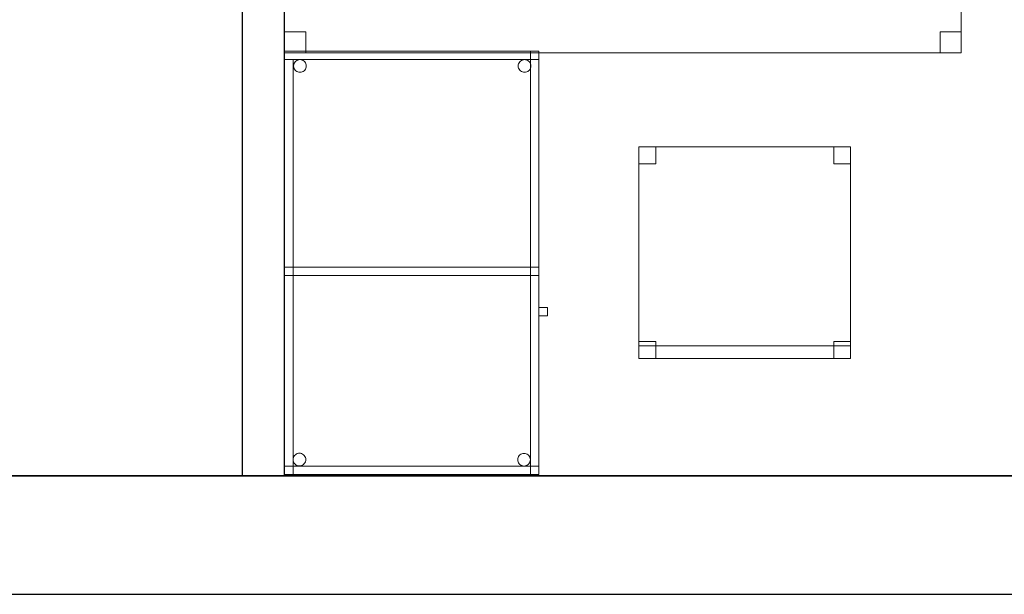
# Model space of a CAD drawing. Header units: metres. Extents: x 397.7 to 427.5, y 12.7 to 28.4.
# Tile 16 of 142: x 407.9 to 410.2, y 12.8 to 14.2. Entities that reach past the tile are written whole.
import ezdxf

# ---------------------------------------------------------------- set-up
doc = ezdxf.new("R2010")
doc.units = ezdxf.units.M
doc.layers.add('01_SUELOS', color=7, linetype='Continuous', lineweight=25, true_color=0x007f00)
for name, color, linetype, lineweight in [('02_MOBILIARIO', 7, 'Continuous', 18), ('A-DETL-____-MBND', 7, 'Continuous', 18), ('A-WALL-____-MCUT', 7, 'Continuous', 25), ('A-WALL-____-OTLN', 7, 'Continuous', 25)]:
    doc.layers.add(name, color=color, linetype=linetype, lineweight=lineweight)

# ---------------------------------------------------------------- blocks, each defined once
blk = doc.blocks.new('Family - Taula 100X60_P2-152700-05_CLI_AIRE_P2')
at = {"layer": 'A-DETL-____-MBND', "color": 253, "true_color": 0xaaaaaa}
for p, q in [((0, 1), (0.58, 1)), ((0, 0), (0, 1)), ((0.58, 1), (0, 1)), ((0, 1), (0, 0)), ((0.6, 1), (0, 1)), ((0, 1), (0.6, 1)), ((0, 1), (0, 0)), ((0, 0), (0, 1)), ((0, 0.98), (0, 1)), ((0, 1), (0, 0.98)), ((0, 1), (0.6, 1)), ((0.6, 1), (0, 1)), ((0.6, 1), (0, 1)), ((0, 1), (0.6, 1)), ((0, 1), (0, 0)), ((0, 0), (0, 1)), ((0.58, 1), (0.58, 0)), ((0.58, 0), (0.58, 1)), ((0.6, 0), (0.6, 1)), ((0.6, 1), (0.6, 0)), ((0.6, 1), (0.6, 0.98)), ((0.6, 1), (0.6, 0.98)), ((0.6, 0), (0.6, 1)), ((0.6, 1), (0.6, 0)), ((0, 0.98), (0.02, 0.98)), ((0.02, 0.98), (0, 0.98)), ((0, 0), (0, 0.98)), ((0, 0.98), (0, 0)), ((0.6, 0.98), (0, 0.98)), ((0, 0.98), (0.6, 0.98)), ((0.02, 0.98), (0.02, 0)), ((0.02, 0), (0.02, 0.98)), ((0.0247, 0.9746), (0.0266, 0.9764)), ((0.0266, 0.9764), (0.0247, 0.9746)), ((0.0266, 0.9764), (0.0287, 0.9779)), ((0.0287, 0.9779), (0.0266, 0.9764)), ((0.0287, 0.9779), (0.0311, 0.979)), ((0.0311, 0.979), (0.0287, 0.9779)), ((0.0311, 0.979), (0.0336, 0.9797)), ((0.0336, 0.9797), (0.0311, 0.979)), ((0.0336, 0.9797), (0.0362, 0.9799)), ((0.0362, 0.9799), (0.0336, 0.9797)), ((0.0362, 0.9799), (0.0388, 0.9797)), ((0.0388, 0.9797), (0.0362, 0.9799)), ((0.0388, 0.9797), (0.0413, 0.979)), ((0.0413, 0.979), (0.0388, 0.9797)), ((0.0413, 0.979), (0.0436, 0.9779)), ((0.0436, 0.9779), (0.0413, 0.979)), ((0.0436, 0.9779), (0.0458, 0.9764)), ((0.0458, 0.9764), (0.0436, 0.9779)), ((0.0458, 0.9764), (0.0476, 0.9746)), ((0.0476, 0.9746), (0.0458, 0.9764)), ((0.5547, 0.9746), (0.5566, 0.9764)), ((0.5566, 0.9764), (0.5547, 0.9746)), ((0.5566, 0.9764), (0.5587, 0.9779)), ((0.5587, 0.9779), (0.5566, 0.9764)), ((0.5587, 0.9779), (0.5611, 0.979)), ((0.5611, 0.979), (0.5587, 0.9779)), ((0.5611, 0.979), (0.5636, 0.9797)), ((0.5636, 0.9797), (0.5611, 0.979)), ((0.5636, 0.9797), (0.5662, 0.9799)), ((0.5662, 0.9799), (0.5636, 0.9797)), ((0.5662, 0.9799), (0.5688, 0.9797)), ((0.5688, 0.9797), (0.5662, 0.9799)), ((0.5688, 0.9797), (0.5713, 0.979)), ((0.5713, 0.979), (0.5688, 0.9797)), ((0.5713, 0.979), (0.5736, 0.9779)), ((0.5736, 0.9779), (0.5713, 0.979)), ((0.5736, 0.9779), (0.5758, 0.9764)), ((0.5758, 0.9764), (0.5736, 0.9779)), ((0.5758, 0.9764), (0.5776, 0.9746)), ((0.5776, 0.9746), (0.5758, 0.9764)), ((0.0212, 0.965), (0.0215, 0.9676)), ((0.0215, 0.9676), (0.0212, 0.965)), ((0.0215, 0.9624), (0.0212, 0.965)), ((0.0212, 0.965), (0.0215, 0.9624)), ((0.0215, 0.9676), (0.0221, 0.9701)), ((0.0221, 0.9701), (0.0215, 0.9676)), ((0.0221, 0.9599), (0.0215, 0.9624)), ((0.0215, 0.9624), (0.0221, 0.9599)), ((0.0221, 0.9701), (0.0232, 0.9725)), ((0.0232, 0.9725), (0.0221, 0.9701)), ((0.0232, 0.9575), (0.0221, 0.9599)), ((0.0221, 0.9599), (0.0232, 0.9575)), ((0.0232, 0.9725), (0.0247, 0.9746)), ((0.0247, 0.9746), (0.0232, 0.9725)), ((0.0247, 0.9554), (0.0232, 0.9575)), ((0.0232, 0.9575), (0.0247, 0.9554)), ((0.0266, 0.9536), (0.0247, 0.9554)), ((0.0247, 0.9554), (0.0266, 0.9536)), ((0.0287, 0.9521), (0.0266, 0.9536)), ((0.0266, 0.9536), (0.0287, 0.9521)), ((0.0458, 0.9536), (0.0436, 0.9521)), ((0.0436, 0.9521), (0.0458, 0.9536)), ((0.0476, 0.9554), (0.0458, 0.9536)), ((0.0458, 0.9536), (0.0476, 0.9554)), ((0.0476, 0.9746), (0.0491, 0.9725)), ((0.0491, 0.9725), (0.0476, 0.9746)), ((0.0491, 0.9575), (0.0476, 0.9554)), ((0.0476, 0.9554), (0.0491, 0.9575)), ((0.0491, 0.9725), (0.0502, 0.9701)), ((0.0502, 0.9701), (0.0491, 0.9725)), ((0.0502, 0.9599), (0.0491, 0.9575)), ((0.0491, 0.9575), (0.0502, 0.9599)), ((0.0502, 0.9701), (0.0509, 0.9676)), ((0.0509, 0.9676), (0.0502, 0.9701)), ((0.0509, 0.9624), (0.0502, 0.9599)), ((0.0502, 0.9599), (0.0509, 0.9624)), ((0.0509, 0.9676), (0.0511, 0.965)), ((0.0511, 0.965), (0.0509, 0.9676)), ((0.0511, 0.965), (0.0509, 0.9624)), ((0.0509, 0.9624), (0.0511, 0.965)), ((0.5512, 0.965), (0.5515, 0.9676)), ((0.5515, 0.9676), (0.5512, 0.965)), ((0.5515, 0.9624), (0.5512, 0.965)), ((0.5512, 0.965), (0.5515, 0.9624)), ((0.5515, 0.9676), (0.5521, 0.9701)), ((0.5521, 0.9701), (0.5515, 0.9676)), ((0.5521, 0.9599), (0.5515, 0.9624)), ((0.5515, 0.9624), (0.5521, 0.9599)), ((0.5521, 0.9701), (0.5532, 0.9725)), ((0.5532, 0.9725), (0.5521, 0.9701)), ((0.5532, 0.9575), (0.5521, 0.9599)), ((0.5521, 0.9599), (0.5532, 0.9575)), ((0.5532, 0.9725), (0.5547, 0.9746)), ((0.5547, 0.9746), (0.5532, 0.9725)), ((0.5547, 0.9554), (0.5532, 0.9575)), ((0.5532, 0.9575), (0.5547, 0.9554)), ((0.5566, 0.9536), (0.5547, 0.9554)), ((0.5547, 0.9554), (0.5566, 0.9536)), ((0.5587, 0.9521), (0.5566, 0.9536)), ((0.5566, 0.9536), (0.5587, 0.9521)), ((0.5758, 0.9536), (0.5736, 0.9521)), ((0.5736, 0.9521), (0.5758, 0.9536)), ((0.5776, 0.9554), (0.5758, 0.9536)), ((0.5758, 0.9536), (0.5776, 0.9554)), ((0.5776, 0.9746), (0.5791, 0.9725)), ((0.5791, 0.9725), (0.5776, 0.9746)), ((0.5791, 0.9575), (0.5776, 0.9554)), ((0.5776, 0.9554), (0.5791, 0.9575)), ((0.5791, 0.9725), (0.5802, 0.9701)), ((0.5802, 0.9701), (0.5791, 0.9725)), ((0.5802, 0.9599), (0.5791, 0.9575)), ((0.5791, 0.9575), (0.5802, 0.9599)), ((0.5802, 0.9701), (0.5809, 0.9676)), ((0.5809, 0.9676), (0.5802, 0.9701)), ((0.5809, 0.9624), (0.5802, 0.9599)), ((0.5802, 0.9599), (0.5809, 0.9624)), ((0.5809, 0.9676), (0.5811, 0.965)), ((0.5811, 0.965), (0.5809, 0.9676)), ((0.5811, 0.965), (0.5809, 0.9624)), ((0.5809, 0.9624), (0.5811, 0.965)), ((0.0311, 0.951), (0.0287, 0.9521)), ((0.0287, 0.9521), (0.0311, 0.951)), ((0.0336, 0.9503), (0.0311, 0.951)), ((0.0311, 0.951), (0.0336, 0.9503)), ((0.0362, 0.9501), (0.0336, 0.9503)), ((0.0336, 0.9503), (0.0362, 0.9501)), ((0.0388, 0.9503), (0.0362, 0.9501)), ((0.0362, 0.9501), (0.0388, 0.9503)), ((0.0413, 0.951), (0.0388, 0.9503)), ((0.0388, 0.9503), (0.0413, 0.951)), ((0.0436, 0.9521), (0.0413, 0.951)), ((0.0413, 0.951), (0.0436, 0.9521)), ((0.5611, 0.951), (0.5587, 0.9521)), ((0.5587, 0.9521), (0.5611, 0.951)), ((0.5636, 0.9503), (0.5611, 0.951)), ((0.5611, 0.951), (0.5636, 0.9503)), ((0.5662, 0.9501), (0.5636, 0.9503)), ((0.5636, 0.9503), (0.5662, 0.9501)), ((0.5688, 0.9503), (0.5662, 0.9501)), ((0.5662, 0.9501), (0.5688, 0.9503)), ((0.5713, 0.951), (0.5688, 0.9503)), ((0.5688, 0.9503), (0.5713, 0.951)), ((0.5736, 0.9521), (0.5713, 0.951)), ((0.5713, 0.951), (0.5736, 0.9521)), ((0, 0.47), (0, 0.49)), ((0, 0.49), (0, 0.47)), ((0, 0.49), (0.6, 0.49)), ((0.6, 0.49), (0, 0.49)), ((0, 0.47), (0, 0.49)), ((0, 0.49), (0, 0.47)), ((0, 0.49), (0.58, 0.49)), ((0.58, 0.49), (0, 0.49)), ((0.58, 0.49), (0.58, 0.47)), ((0.58, 0.49), (0.58, 0.47)), ((0.58, 0.49), (0.6, 0.49)), ((0.6, 0.49), (0.58, 0.49)), ((0.58, 0), (0.58, 0.49)), ((0.58, 0.49), (0.58, 0)), ((0.6, 0.49), (0.6, 0.47)), ((0.6, 0.49), (0.6, 0.47)), ((0.6, 0.49), (0.6, 0)), ((0.6, 0), (0.6, 0.49)), ((0.6, 0.47), (0, 0.47)), ((0, 0.47), (0.6, 0.47)), ((0.58, 0.47), (0, 0.47)), ((0, 0.47), (0.58, 0.47)), ((0.6, 0.3744), (0.6, 0.3944)), ((0.6, 0.3944), (0.62, 0.3944)), ((0.62, 0.3944), (0.6, 0.3944)), ((0.6, 0.3944), (0.6, 0.3744)), ((0.62, 0.3744), (0.6, 0.3744)), ((0.6, 0.3744), (0.62, 0.3744)), ((0.62, 0.3944), (0.62, 0.3744)), ((0.62, 0.3744), (0.62, 0.3944)), ((0.0235, 0.0449), (0.0254, 0.0467)), ((0.0254, 0.0467), (0.0235, 0.0449)), ((0.0254, 0.0467), (0.0275, 0.0482)), ((0.0275, 0.0482), (0.0254, 0.0467)), ((0.0275, 0.0482), (0.0299, 0.0493)), ((0.0299, 0.0493), (0.0275, 0.0482)), ((0.0299, 0.0493), (0.0324, 0.05)), ((0.0324, 0.05), (0.0299, 0.0493)), ((0.0324, 0.05), (0.035, 0.0502)), ((0.035, 0.0502), (0.0324, 0.05)), ((0.035, 0.0502), (0.0376, 0.05)), ((0.0376, 0.05), (0.035, 0.0502)), ((0.0376, 0.05), (0.0401, 0.0493)), ((0.0401, 0.0493), (0.0376, 0.05)), ((0.0401, 0.0493), (0.0424, 0.0482)), ((0.0424, 0.0482), (0.0401, 0.0493)), ((0.0424, 0.0482), (0.0446, 0.0467)), ((0.0446, 0.0467), (0.0424, 0.0482)), ((0.0446, 0.0467), (0.0464, 0.0449)), ((0.0464, 0.0449), (0.0446, 0.0467)), ((0.5554, 0.0464), (0.5575, 0.0479)), ((0.5575, 0.0479), (0.5554, 0.0464)), ((0.5575, 0.0479), (0.5599, 0.049)), ((0.5599, 0.049), (0.5575, 0.0479)), ((0.5599, 0.049), (0.5624, 0.0497)), ((0.5624, 0.0497), (0.5599, 0.049)), ((0.5624, 0.0497), (0.565, 0.0499)), ((0.565, 0.0499), (0.5624, 0.0497)), ((0.565, 0.0499), (0.5676, 0.0497)), ((0.5676, 0.0497), (0.565, 0.0499)), ((0.5676, 0.0497), (0.5701, 0.049)), ((0.5701, 0.049), (0.5676, 0.0497)), ((0.5701, 0.049), (0.5725, 0.0479)), ((0.5725, 0.0479), (0.5701, 0.049)), ((0.5725, 0.0479), (0.5746, 0.0464)), ((0.5746, 0.0464), (0.5725, 0.0479)), ((0.02, 0.0353), (0.0203, 0.0379)), ((0.0203, 0.0379), (0.02, 0.0353)), ((0.0203, 0.0327), (0.02, 0.0353)), ((0.02, 0.0353), (0.0203, 0.0327)), ((0.0203, 0.0379), (0.0209, 0.0404)), ((0.0209, 0.0404), (0.0203, 0.0379)), ((0.0209, 0.0302), (0.0203, 0.0327)), ((0.0203, 0.0327), (0.0209, 0.0302)), ((0.0209, 0.0404), (0.022, 0.0428)), ((0.022, 0.0428), (0.0209, 0.0404)), ((0.022, 0.0278), (0.0209, 0.0302)), ((0.0209, 0.0302), (0.022, 0.0278)), ((0.022, 0.0428), (0.0235, 0.0449)), ((0.0235, 0.0449), (0.022, 0.0428)), ((0.0235, 0.0257), (0.022, 0.0278)), ((0.022, 0.0278), (0.0235, 0.0257)), ((0.0254, 0.0238), (0.0235, 0.0257)), ((0.0235, 0.0257), (0.0254, 0.0238)), ((0.0275, 0.0224), (0.0254, 0.0238)), ((0.0254, 0.0238), (0.0275, 0.0224)), ((0.0446, 0.0238), (0.0424, 0.0224)), ((0.0424, 0.0224), (0.0446, 0.0238)), ((0.0464, 0.0257), (0.0446, 0.0238)), ((0.0446, 0.0238), (0.0464, 0.0257)), ((0.0464, 0.0449), (0.0479, 0.0428)), ((0.0479, 0.0428), (0.0464, 0.0449)), ((0.0479, 0.0278), (0.0464, 0.0257)), ((0.0464, 0.0257), (0.0479, 0.0278)), ((0.0479, 0.0428), (0.049, 0.0404)), ((0.049, 0.0404), (0.0479, 0.0428)), ((0.049, 0.0302), (0.0479, 0.0278)), ((0.0479, 0.0278), (0.049, 0.0302)), ((0.049, 0.0404), (0.0497, 0.0379)), ((0.0497, 0.0379), (0.049, 0.0404)), ((0.0497, 0.0327), (0.049, 0.0302)), ((0.049, 0.0302), (0.0497, 0.0327)), ((0.0497, 0.0379), (0.0499, 0.0353)), ((0.0499, 0.0353), (0.0497, 0.0379)), ((0.0499, 0.0353), (0.0497, 0.0327)), ((0.0497, 0.0327), (0.0499, 0.0353)), ((0.5501, 0.035), (0.5503, 0.0375)), ((0.5503, 0.0375), (0.5501, 0.035)), ((0.5503, 0.0324), (0.5501, 0.035)), ((0.5501, 0.035), (0.5503, 0.0324)), ((0.5503, 0.0375), (0.551, 0.0401)), ((0.551, 0.0401), (0.5503, 0.0375)), ((0.551, 0.0298), (0.5503, 0.0324)), ((0.5503, 0.0324), (0.551, 0.0298)), ((0.551, 0.0401), (0.5521, 0.0424)), ((0.5521, 0.0424), (0.551, 0.0401)), ((0.5521, 0.0275), (0.551, 0.0298)), ((0.551, 0.0298), (0.5521, 0.0275)), ((0.5521, 0.0424), (0.5536, 0.0446)), ((0.5536, 0.0446), (0.5521, 0.0424)), ((0.5536, 0.0254), (0.5521, 0.0275)), ((0.5521, 0.0275), (0.5536, 0.0254)), ((0.5536, 0.0446), (0.5554, 0.0464)), ((0.5554, 0.0464), (0.5536, 0.0446)), ((0.5554, 0.0235), (0.5536, 0.0254)), ((0.5536, 0.0254), (0.5554, 0.0235)), ((0.5575, 0.022), (0.5554, 0.0235)), ((0.5554, 0.0235), (0.5575, 0.022)), ((0.5746, 0.0235), (0.5725, 0.022)), ((0.5725, 0.022), (0.5746, 0.0235)), ((0.5746, 0.0464), (0.5764, 0.0446)), ((0.5764, 0.0446), (0.5746, 0.0464)), ((0.5764, 0.0254), (0.5746, 0.0235)), ((0.5746, 0.0235), (0.5764, 0.0254)), ((0.5764, 0.0446), (0.5779, 0.0424)), ((0.5779, 0.0424), (0.5764, 0.0446)), ((0.5779, 0.0275), (0.5764, 0.0254)), ((0.5764, 0.0254), (0.5779, 0.0275)), ((0.5779, 0.0424), (0.579, 0.0401)), ((0.579, 0.0401), (0.5779, 0.0424)), ((0.579, 0.0298), (0.5779, 0.0275)), ((0.5779, 0.0275), (0.579, 0.0298)), ((0.579, 0.0401), (0.5797, 0.0375)), ((0.5797, 0.0375), (0.579, 0.0401)), ((0.5797, 0.0324), (0.579, 0.0298)), ((0.579, 0.0298), (0.5797, 0.0324)), ((0.5797, 0.0375), (0.5799, 0.035)), ((0.5799, 0.035), (0.5797, 0.0375)), ((0.5799, 0.035), (0.5797, 0.0324)), ((0.5797, 0.0324), (0.5799, 0.035)), ((0, 0), (0, 0.02)), ((0, 0.02), (0, 0)), ((0, 0.02), (0.6, 0.02)), ((0.6, 0.02), (0, 0.02)), ((0, 0), (0.6, 0)), ((0.6, 0), (0, 0)), ((0.6, 0), (0, 0)), ((0, 0), (0.6, 0)), ((0.02, 0), (0, 0)), ((0, 0), (0.6, 0)), ((0.6, 0), (0, 0)), ((0.0299, 0.0213), (0.0275, 0.0224)), ((0.0275, 0.0224), (0.0299, 0.0213)), ((0.0324, 0.0206), (0.0299, 0.0213)), ((0.0299, 0.0213), (0.0324, 0.0206)), ((0.035, 0.0204), (0.0324, 0.0206)), ((0.0324, 0.0206), (0.035, 0.0204)), ((0.0376, 0.0206), (0.035, 0.0204)), ((0.035, 0.0204), (0.0376, 0.0206)), ((0.0401, 0.0213), (0.0376, 0.0206)), ((0.0376, 0.0206), (0.0401, 0.0213)), ((0.0424, 0.0224), (0.0401, 0.0213)), ((0.0401, 0.0213), (0.0424, 0.0224)), ((0.5599, 0.0209), (0.5575, 0.022)), ((0.5575, 0.022), (0.5599, 0.0209)), ((0.5624, 0.0202), (0.5599, 0.0209)), ((0.5599, 0.0209), (0.5624, 0.0202)), ((0.565, 0.02), (0.5624, 0.0202)), ((0.5624, 0.0202), (0.565, 0.02)), ((0.5676, 0.0202), (0.565, 0.02)), ((0.565, 0.02), (0.5676, 0.0202)), ((0.5701, 0.0209), (0.5676, 0.0202)), ((0.5676, 0.0202), (0.5701, 0.0209)), ((0.5725, 0.022), (0.5701, 0.0209)), ((0.5701, 0.0209), (0.5725, 0.022)), ((0.6, 0), (0.58, 0)), ((0.6, 0), (0.58, 0)), ((0.6, 0.02), (0.6, 0)), ((0.6, 0.02), (0.6, 0)), ((0.58, 0), (0, 0)), ((0, 0), (0.58, 0)), ((0.02, 0), (0, 0))]:
    blk.add_line(p, q, dxfattribs=at)
blk = doc.blocks.new('Family - Mur P2-152758-05_CLI_AIRE_P2')
at = {"layer": 'A-WALL-____-MCUT', "color": 253, "true_color": 0xaaaaaa}
for p, q in [((25.4738, 0.28), (0.0555, 0.28)), ((0, 0), (25.4158, 0))]:
    blk.add_line(p, q, dxfattribs=at)
at = {"layer": 'A-WALL-____-OTLN', "color": 253, "true_color": 0xaaaaaa}
for p, q in [((25.4738, 0.28), (0.0555, 0.28)), ((0, 0), (25.4158, 0))]:
    blk.add_line(p, q, dxfattribs=at)
at = {"layer": 'A-WALL-____-OTLN', "color": 253, "lineweight": 18, "true_color": 0xaaaaaa}
blk.add_line((0, 0), (25.4158, 0), dxfattribs=at)
blk = doc.blocks.new('Family - Evans P2-152760-05_CLI_AIRE_P2')
at = {"layer": 'A-WALL-____-MCUT', "color": 253, "true_color": 0xaaaaaa}
for p, q in [((2.698, 0.1), (0, 0.1)), ((0, 0.1), (0, 0)), ((2.698, 0), (2.698, 0.1)), ((0, 0), (2.698, 0))]:
    blk.add_line(p, q, dxfattribs=at)
at = {"layer": 'A-WALL-____-OTLN', "color": 253, "true_color": 0xaaaaaa}
for p, q in [((2.698, 0.1), (0, 0.1)), ((0, 0.1), (0, 0)), ((2.698, 0), (2.698, 0.1)), ((0, 0), (2.698, 0))]:
    blk.add_line(p, q, dxfattribs=at)
at = {"layer": 'A-WALL-____-OTLN', "color": 253, "lineweight": 18, "true_color": 0xaaaaaa}
blk.add_line((0, 0), (2.698, 0), dxfattribs=at)
blk = doc.blocks.new('Family - LONDR55-XX_ZZ-ARQ-CAA-M3D-Londres55-152793-05_CLI_AIRE_P2')
at = {"layer": '01_SUELOS', "color": 9, "true_color": 0xaad4aa}
for p, q in [((0, 0), (25.4191, 0)), ((25.4191, 0), (0, 0))]:
    blk.add_line(p, q, dxfattribs=at)
blk = doc.blocks.new('Family - Taula 160X80_P2-153272-05_CLI_AIRE_P2')
at = {"layer": 'A-DETL-____-MBND', "color": 253, "true_color": 0xaaaaaa}
for p, q in [((0, 0), (0, 0.8001)), ((0, 0.8001), (1.5969, 0.8001)), ((1.5969, 0.8001), (0, 0.8001)), ((0, 0.8001), (0, 0)), ((0, 0.7501), (0, 0.8001)), ((0, 0.8001), (0.05, 0.8001)), ((0.05, 0.8001), (0, 0.8001)), ((0, 0.8001), (0, 0.7501)), ((0.05, 0.8001), (0.05, 0.7501)), ((0.05, 0.7501), (0.05, 0.8001)), ((1.5469, 0.7501), (1.5469, 0.8001)), ((1.5469, 0.8001), (1.5969, 0.8001)), ((1.5969, 0.8001), (1.5469, 0.8001)), ((1.5469, 0.8001), (1.5469, 0.7501)), ((1.5969, 0.8001), (1.5969, 0)), ((1.5969, 0), (1.5969, 0.8001)), ((1.5969, 0.8001), (1.5969, 0.7501)), ((1.5969, 0.7501), (1.5969, 0.8001)), ((0.05, 0.7501), (0, 0.7501)), ((0, 0.7501), (0.05, 0.7501)), ((1.5969, 0.7501), (1.5469, 0.7501)), ((1.5469, 0.7501), (1.5969, 0.7501)), ((0, 0), (0, 0.05)), ((0, 0.05), (0.05, 0.05)), ((0.05, 0.05), (0, 0.05)), ((0, 0.05), (0, 0)), ((0.05, 0.05), (0.05, 0)), ((0.05, 0), (0.05, 0.05)), ((1.5469, 0), (1.5469, 0.05)), ((1.5469, 0.05), (1.5969, 0.05)), ((1.5969, 0.05), (1.5469, 0.05)), ((1.5469, 0.05), (1.5469, 0)), ((1.5969, 0.05), (1.5969, 0)), ((1.5969, 0), (1.5969, 0.05)), ((1.5969, 0), (0, 0)), ((0, 0), (1.5969, 0)), ((0.05, 0), (0, 0)), ((0, 0), (0.05, 0)), ((1.5969, 0), (1.5469, 0)), ((1.5469, 0), (1.5969, 0))]:
    blk.add_line(p, q, dxfattribs=at)
blk = doc.blocks.new('Family - Cadira d_Oficina_P2-153285-05_CLI_AIRE_P2')
at = {"layer": 'A-DETL-____-MBND', "color": 253, "true_color": 0xaaaaaa}
for p, q in [((0, 0.46), (0, 0.5)), ((0, 0.5), (0.04, 0.5)), ((0.04, 0.5), (0, 0.5)), ((0, 0.5), (0, 0.46)), ((0, 0.5), (0.5, 0.5)), ((0, 0), (0, 0.5)), ((0.5, 0.5), (0, 0.5)), ((0, 0.5), (0, 0)), ((0.04, 0.5), (0.04, 0.46)), ((0.04, 0.46), (0.04, 0.5)), ((0.46, 0.46), (0.46, 0.5)), ((0.46, 0.5), (0.5, 0.5)), ((0.5, 0.5), (0.46, 0.5)), ((0.46, 0.5), (0.46, 0.46)), ((0.5, 0.5), (0.5, 0)), ((0.5, 0), (0.5, 0.5)), ((0.5, 0.5), (0.5, 0.46)), ((0.5, 0.46), (0.5, 0.5)), ((0.04, 0.46), (0, 0.46)), ((0, 0.46), (0.04, 0.46)), ((0.5, 0.46), (0.46, 0.46)), ((0.46, 0.46), (0.5, 0.46)), ((0, 0), (0, 0.04)), ((0, 0.04), (0.04, 0.04)), ((0.04, 0.04), (0, 0.04)), ((0, 0.04), (0, 0)), ((0, 0), (0, 0.03)), ((0, 0.03), (0.5, 0.03)), ((0.5, 0.03), (0, 0.03)), ((0, 0.03), (0, 0)), ((0.04, 0.04), (0.04, 0)), ((0.04, 0), (0.04, 0.04)), ((0.46, 0), (0.46, 0.04)), ((0.46, 0.04), (0.5, 0.04)), ((0.5, 0.04), (0.46, 0.04)), ((0.46, 0.04), (0.46, 0)), ((0.5, 0.04), (0.5, 0)), ((0.5, 0), (0.5, 0.04)), ((0.5, 0.03), (0.5, 0)), ((0.5, 0), (0.5, 0.03)), ((0.5, 0), (0, 0)), ((0, 0), (0.5, 0)), ((0, 0), (0.5, 0)), ((0.04, 0), (0, 0)), ((0, 0), (0.04, 0)), ((0.5, 0), (0.46, 0)), ((0.5, 0), (0, 0)), ((0.46, 0), (0.5, 0))]:
    blk.add_line(p, q, dxfattribs=at)
blk = doc.blocks.new('LONDR55-XX_ZZ-ARQ-CAA-M3D-Londres55_ifc-1-05_CLI_AIRE_P2')
at = {"layer": '01_SUELOS', "color": 253, "lineweight": 18, "true_color": 0xaaaaaa}
blk.add_blockref('Family - LONDR55-XX_ZZ-ARQ-CAA-M3D-Londres55-152793-05_CLI_AIRE_P2', (398.2971, 13.1206), dxfattribs=at)
at = {"layer": '02_MOBILIARIO', "color": 253, "lineweight": 18, "true_color": 0xaaaaaa}
for name, p in [('Family - Taula 160X80_P2-153272-05_CLI_AIRE_P2', (408.5493, 14.1196)), ('Family - Taula 100X60_P2-152700-05_CLI_AIRE_P2', (408.5493, 13.1237)), ('Family - Cadira d_Oficina_P2-153285-05_CLI_AIRE_P2', (409.385, 13.3976))]:
    blk.add_blockref(name, p, dxfattribs=at)
at = {"layer": 'A-WALL-____-OTLN', "color": 253, "lineweight": 18, "true_color": 0xaaaaaa, "rotation": 90}
blk.add_blockref('Family - Evans P2-152760-05_CLI_AIRE_P2', (408.5493, 13.1206), dxfattribs=at)
at = {"layer": 'A-WALL-____-OTLN', "color": 253, "lineweight": 18, "true_color": 0xaaaaaa}
blk.add_blockref('Family - Mur P2-152758-05_CLI_AIRE_P2', (398.2417, 12.8406), dxfattribs=at)

msp = doc.modelspace()

# ---------------------------------------------------------------- block references
at = {"lineweight": 5}
msp.add_blockref('LONDR55-XX_ZZ-ARQ-CAA-M3D-Londres55_ifc-1-05_CLI_AIRE_P2', (0, 0), dxfattribs=at)

doc.saveas('drawing.dxf')
